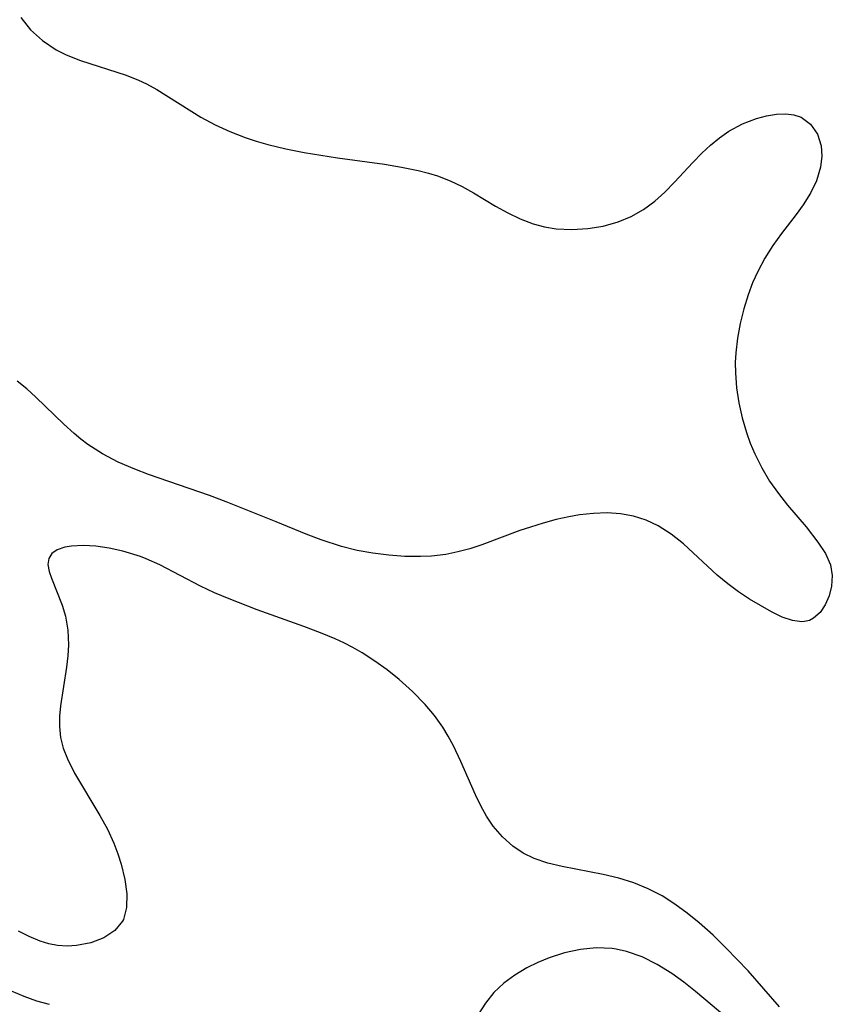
# Model space of a CAD drawing. Header units: metres. Extents: x 1073367 to 1082519, y 1569854 to 1574957.
# Tile 159 of 256: x 1074925 to 1075011, y 1573296 to 1573400. Entities that reach past the tile are written whole.
import ezdxf

# ---------------------------------------------------------------- set-up
doc = ezdxf.new("R2010")
doc.units = ezdxf.units.M
doc.layers.add('CGG_CurvaNivelLidar_v1', color=253, linetype='Continuous', lineweight=30)

msp = doc.modelspace()

# ---------------------------------------------------------------- linework, layer by layer
at = {"layer": 'CGG_CurvaNivelLidar_v1'}
for p, q in [((1074925.1195, 1573399.8081, 66), (1074926.15, 1573398.5182, 66)), ((1074926.15, 1573398.5182, 66), (1074927.4047, 1573397.3861, 66)), ((1074927.4047, 1573397.3861, 66), (1074928.8414, 1573396.4297, 66)), ((1074928.8414, 1573396.4297, 66), (1074929.8892, 1573395.899, 66)), ((1074929.8892, 1573395.899, 66), (1074931.4141, 1573395.2934, 66)), ((1074931.4141, 1573395.2934, 66), (1074936.2151, 1573393.7385, 66)), ((1074936.2151, 1573393.7385, 66), (1074937.5055, 1573393.2275, 66)), ((1074937.5055, 1573393.2275, 66), (1074938.3552, 1573392.8349, 66)), ((1074938.3552, 1573392.8349, 66), (1074939.4618, 1573392.2433, 66)), ((1074939.4618, 1573392.2433, 66), (1074944.1059, 1573389.3246, 66)), ((1074944.1059, 1573389.3246, 66), (1074945.5971, 1573388.5248, 66)), ((1075001.1967, 1573388.6032, 66), (1075002.6704, 1573389.1694, 66)), ((1075002.6704, 1573389.1694, 66), (1075003.7374, 1573389.4551, 66)), ((1075003.7374, 1573389.4551, 66), (1075004.7768, 1573389.6234, 66)), ((1075004.7768, 1573389.6234, 66), (1075005.768, 1573389.6577, 66)), ((1075005.768, 1573389.6577, 66), (1075006.6108, 1573389.5539, 66)), ((1075006.6108, 1573389.5539, 66), (1075007.3736, 1573389.3028, 66)), ((1075007.3736, 1573389.3028, 66), (1075008.3793, 1573388.5806, 66)), ((1074945.5971, 1573388.5248, 66), (1074947.1487, 1573387.813, 66)), ((1074999.7571, 1573387.83, 66), (1075001.1967, 1573388.6032, 66)), ((1075008.3793, 1573388.5806, 66), (1075009.1049, 1573387.5431, 66)), ((1074947.1487, 1573387.813, 66), (1074948.7522, 1573387.1914, 66)), ((1074948.7522, 1573387.1914, 66), (1074949.9384, 1573386.8006, 66)), ((1074997.826, 1573386.3671, 66), (1074998.7724, 1573387.1444, 66)), ((1074998.7724, 1573387.1444, 66), (1074999.7571, 1573387.83, 66)), ((1075009.1049, 1573387.5431, 66), (1075009.5105, 1573386.2796, 66)), ((1074949.9384, 1573386.8006, 66), (1074951.1445, 1573386.4536, 66)), ((1074951.1445, 1573386.4536, 66), (1074953.0481, 1573385.9878, 66)), ((1074996.9136, 1573385.5207, 66), (1074997.826, 1573386.3671, 66)), ((1075009.5105, 1573386.2796, 66), (1075009.5746, 1573385.1977, 66)), ((1074953.0481, 1573385.9878, 66), (1074954.9778, 1573385.5933, 66)), ((1074954.9778, 1573385.5933, 66), (1074958.4947, 1573385.0167, 66)), ((1074958.4947, 1573385.0167, 66), (1074963.4405, 1573384.3514, 66)), ((1074995.9539, 1573384.5451, 66), (1074996.9136, 1573385.5207, 66)), ((1075009.5746, 1573385.1977, 66), (1075009.4315, 1573384.0599, 66)), ((1074963.4405, 1573384.3514, 66), (1074965.2482, 1573384.0593, 66)), ((1074965.2482, 1573384.0593, 66), (1074967.0199, 1573383.6953, 66)), ((1074994.0295, 1573382.4622, 66), (1074995.9539, 1573384.5451, 66)), ((1075009.4315, 1573384.0599, 66), (1075008.9847, 1573382.6022, 66)), ((1074967.0199, 1573383.6953, 66), (1074968.0871, 1573383.4198, 66)), ((1074968.0871, 1573383.4198, 66), (1074969.0564, 1573383.1192, 66)), ((1074969.0564, 1573383.1192, 66), (1074970.3763, 1573382.6156, 66)), ((1074970.3763, 1573382.6156, 66), (1074971.6436, 1573382.0187, 66)), ((1074971.6436, 1573382.0187, 66), (1074972.8401, 1573381.3494, 66)), ((1074993.0224, 1573381.423, 66), (1074994.0295, 1573382.4622, 66)), ((1075008.9847, 1573382.6022, 66), (1075008.3773, 1573381.317, 66)), ((1074972.8401, 1573381.3494, 66), (1074975.1759, 1573379.9295, 66)), ((1074991.9628, 1573380.4654, 66), (1074993.0224, 1573381.423, 66)), ((1075008.3773, 1573381.317, 66), (1075007.6067, 1573380.0604, 66)), ((1074975.1759, 1573379.9295, 66), (1074976.4567, 1573379.2193, 66)), ((1074990.7507, 1573379.5811, 66), (1074991.9628, 1573380.4654, 66)), ((1075007.6067, 1573380.0604, 66), (1075006.8744, 1573379.056, 66)), ((1074976.4567, 1573379.2193, 66), (1074977.7718, 1573378.5934, 66)), ((1074988.0936, 1573378.2754, 66), (1074989.4562, 1573378.8468, 66)), ((1074989.4562, 1573378.8468, 66), (1074990.7507, 1573379.5811, 66)), ((1075006.8744, 1573379.056, 66), (1075005.2989, 1573377.0388, 66)), ((1074977.7718, 1573378.5934, 66), (1074979.1234, 1573378.0848, 66)), ((1074979.1234, 1573378.0848, 66), (1074980.3215, 1573377.7648, 66)), ((1074980.3215, 1573377.7648, 66), (1074981.5403, 1573377.5644, 66)), ((1074984.8991, 1573377.5887, 66), (1074986.5176, 1573377.8433, 66)), ((1074986.5176, 1573377.8433, 66), (1074988.0936, 1573378.2754, 66)), ((1074981.5403, 1573377.5644, 66), (1074983.2185, 1573377.484, 66)), ((1074983.2185, 1573377.484, 66), (1074984.8991, 1573377.5887, 66)), ((1075005.2989, 1573377.0388, 66), (1075004.3956, 1573375.7773, 66)), ((1075004.3956, 1573375.7773, 66), (1075003.5564, 1573374.4508, 66)), ((1075003.5564, 1573374.4508, 66), (1075002.8079, 1573373.0605, 66)), ((1075002.8079, 1573373.0605, 66), (1075002.2688, 1573371.8518, 66)), ((1075002.2688, 1573371.8518, 66), (1075001.801, 1573370.6075, 66)), ((1075001.801, 1573370.6075, 66), (1075001.329, 1573369.1055, 66)), ((1075001.329, 1573369.1055, 66), (1075000.9451, 1573367.5761, 66)), ((1075000.9451, 1573367.5761, 66), (1075000.6583, 1573366.0269, 66)), ((1075000.6583, 1573366.0269, 66), (1075000.4834, 1573364.4645, 66)), ((1075000.4834, 1573364.4645, 66), (1075000.4394, 1573363.4759, 66)), ((1075000.4394, 1573363.4759, 66), (1075000.4543, 1573362.3811, 66)), ((1075000.4543, 1573362.3811, 66), (1075000.5835, 1573360.7864, 66)), ((1074925.73, 1573360.6829, 66), (1074924.7315, 1573361.4903, 66)), ((1074926.6999, 1573359.8139, 66), (1074925.73, 1573360.6829, 66)), ((1075000.5835, 1573360.7864, 66), (1075000.8257, 1573359.2011, 66)), ((1074929.6338, 1573356.9707, 66), (1074926.6999, 1573359.8139, 66)), ((1075000.8257, 1573359.2011, 66), (1075001.171, 1573357.6332, 66)), ((1075001.171, 1573357.6332, 66), (1075001.6162, 1573356.0922, 66)), ((1074930.7232, 1573355.9779, 66), (1074929.6338, 1573356.9707, 66)), ((1074931.4402, 1573355.3752, 66), (1074930.7232, 1573355.9779, 66)), ((1075001.6162, 1573356.0922, 66), (1075002.0226, 1573354.9458, 66)), ((1074932.1826, 1573354.8084, 66), (1074931.4402, 1573355.3752, 66)), ((1075002.0226, 1573354.9458, 66), (1075002.4897, 1573353.8268, 66)), ((1074933.7353, 1573353.8186, 66), (1074932.1826, 1573354.8084, 66)), ((1074935.3896, 1573352.9652, 66), (1074933.7353, 1573353.8186, 66)), ((1074937.1179, 1573352.2136, 66), (1074935.3896, 1573352.9652, 66)), ((1075002.4897, 1573353.8268, 66), (1075003.2239, 1573352.3573, 66)), ((1074938.5872, 1573351.6474, 66), (1074937.1179, 1573352.2136, 66)), ((1075003.2239, 1573352.3573, 66), (1075004.0591, 1573350.9571, 66)), ((1074945.0006, 1573349.434, 66), (1074938.5872, 1573351.6474, 66)), ((1075004.0591, 1573350.9571, 66), (1075004.9828, 1573349.6372, 66)), ((1074946.7664, 1573348.761, 66), (1074945.0006, 1573349.434, 66)), ((1074952.0484, 1573346.6567, 66), (1074946.7664, 1573348.761, 66)), ((1075004.9828, 1573349.6372, 66), (1075005.9597, 1573348.4252, 66)), ((1075005.9597, 1573348.4252, 66), (1075007.9176, 1573346.1475, 66)), ((1074955.2028, 1573345.3586, 66), (1074952.0484, 1573346.6567, 66)), ((1074981.5461, 1573346.8939, 66), (1074980.1878, 1573346.5327, 66)), ((1074982.9075, 1573347.194, 66), (1074981.5461, 1573346.8939, 66)), ((1074984.0239, 1573347.387, 66), (1074982.9075, 1573347.194, 66)), ((1074985.4837, 1573347.5518, 66), (1074984.0239, 1573347.387, 66)), ((1074986.9288, 1573347.5983, 66), (1074985.4837, 1573347.5518, 66)), ((1074988.3494, 1573347.5034, 66), (1074986.9288, 1573347.5983, 66)), ((1074989.7211, 1573347.2473, 66), (1074988.3494, 1573347.5034, 66)), ((1074991.045, 1573346.8292, 66), (1074989.7211, 1573347.2473, 66)), ((1074992.3058, 1573346.2478, 66), (1074991.045, 1573346.8292, 66)), ((1074977.7388, 1573345.7419, 66), (1074973.7056, 1573344.2323, 66)), ((1074978.8377, 1573346.1178, 66), (1074977.7388, 1573345.7419, 66)), ((1074980.1878, 1573346.5327, 66), (1074978.8377, 1573346.1178, 66)), ((1074993.6779, 1573345.3728, 66), (1074992.3058, 1573346.2478, 66)), ((1075007.9176, 1573346.1475, 66), (1075009.1599, 1573344.5329, 66)), ((1074956.786, 1573344.7505, 66), (1074955.2028, 1573345.3586, 66)), ((1074958.907, 1573344.0625, 66), (1074956.786, 1573344.7505, 66)), ((1074994.9757, 1573344.3395, 66), (1074993.6779, 1573345.3728, 66)), ((1075009.1599, 1573344.5329, 66), (1075009.9491, 1573343.3391, 66)), ((1074928.9515, 1573343.7272, 66.5), (1074928.3838, 1573343.3238, 66.5)), ((1074929.7422, 1573343.9969, 66.5), (1074928.9515, 1573343.7272, 66.5)), ((1074930.4681, 1573344.1127, 66.5), (1074929.7422, 1573343.9969, 66.5)), ((1074931.6758, 1573344.1613, 66.5), (1074930.4681, 1573344.1127, 66.5)), ((1074933.0059, 1573344.082, 66.5), (1074931.6758, 1573344.1613, 66.5)), ((1074934.4171, 1573343.8843, 66.5), (1074933.0059, 1573344.082, 66.5)), ((1074935.875, 1573343.5689, 66.5), (1074934.4171, 1573343.8843, 66.5)), ((1074937.7194, 1573342.996, 66.5), (1074935.875, 1573343.5689, 66.5)), ((1074960.5593, 1573343.6584, 66), (1074958.907, 1573344.0625, 66)), ((1074962.2297, 1573343.3541, 66), (1074960.5593, 1573343.6584, 66)), ((1074971.2043, 1573343.4919, 66), (1074969.9331, 1573343.2364, 66)), ((1074972.4618, 1573343.8291, 66), (1074971.2043, 1573343.4919, 66)), ((1074973.7056, 1573344.2323, 66), (1074972.4618, 1573343.8291, 66)), ((1074998.5457, 1573341.0565, 66), (1074994.9757, 1573344.3395, 66)), ((1074928.0506, 1573342.792, 66.5), (1074927.9772, 1573342.1621, 66.5)), ((1074928.3838, 1573343.3238, 66.5), (1074928.0506, 1573342.792, 66.5)), ((1074938.3283, 1573342.7582, 66.5), (1074937.7194, 1573342.996, 66.5)), ((1074939.7555, 1573342.1143, 66.5), (1074938.3283, 1573342.7582, 66.5)), ((1074963.9097, 1573343.1427, 66), (1074962.2297, 1573343.3541, 66)), ((1074965.5918, 1573343.024, 66), (1074963.9097, 1573343.1427, 66)), ((1074967.2682, 1573343.0045, 66), (1074965.5918, 1573343.024, 66)), ((1074968.4061, 1573343.0568, 66), (1074967.2682, 1573343.0045, 66)), ((1074969.9331, 1573343.2364, 66), (1074968.4061, 1573343.0568, 66)), ((1075009.9491, 1573343.3391, 66), (1075010.4855, 1573342.1472, 66)), ((1074927.9772, 1573342.1621, 66.5), (1074928.1044, 1573341.4383, 66.5)), ((1074928.1044, 1573341.4383, 66.5), (1074928.3321, 1573340.736, 66.5)), ((1074944.0644, 1573339.8953, 66.5), (1074939.7555, 1573342.1143, 66.5)), ((1075010.4855, 1573342.1472, 66), (1075010.6693, 1573341.0198, 66)), ((1074928.3321, 1573340.736, 66.5), (1074929.4837, 1573337.8854, 66.5)), ((1074999.6483, 1573340.1248, 66), (1074998.5457, 1573341.0565, 66)), ((1075010.6693, 1573341.0198, 66), (1075010.5961, 1573339.8874, 66)), ((1074945.5485, 1573339.1951, 66.5), (1074944.0644, 1573339.8953, 66.5)), ((1075000.7831, 1573339.2844, 66), (1074999.6483, 1573340.1248, 66)), ((1075010.5961, 1573339.8874, 66), (1075010.3402, 1573338.8552, 66)), ((1074947.0639, 1573338.5386, 66.5), (1074945.5485, 1573339.1951, 66.5)), ((1074950.0154, 1573337.393, 66.5), (1074947.0639, 1573338.5386, 66.5)), ((1075001.9381, 1573338.5233, 66), (1075000.7831, 1573339.2844, 66)), ((1075003.0861, 1573337.8305, 66), (1075001.9381, 1573338.5233, 66)), ((1075010.3402, 1573338.8552, 66), (1075009.9306, 1573337.9074, 66)), ((1074929.4837, 1573337.8854, 66.5), (1074929.8348, 1573336.7288, 66.5)), ((1074954.962, 1573335.6383, 66.5), (1074950.0154, 1573337.393, 66.5)), ((1075004.2669, 1573337.1721, 66), (1075003.0861, 1573337.8305, 66)), ((1075009.9306, 1573337.9074, 66), (1075009.3822, 1573337.0986, 66)), ((1074929.8348, 1573336.7288, 66.5), (1074930.085, 1573335.2507, 66.5)), ((1075005.3979, 1573336.6296, 66), (1075004.2669, 1573337.1721, 66)), ((1075006.4659, 1573336.2581, 66), (1075005.3979, 1573336.6296, 66)), ((1075007.4526, 1573336.1228, 66), (1075006.4659, 1573336.2581, 66)), ((1075008.2792, 1573336.2759, 66), (1075007.7436, 1573336.1414, 66)), ((1075008.701, 1573336.4925, 66), (1075008.2792, 1573336.2759, 66)), ((1075009.3822, 1573337.0986, 66), (1075008.701, 1573336.4925, 66)), ((1074930.085, 1573335.2507, 66.5), (1074930.1448, 1573333.7016, 66.5)), ((1074956.6983, 1573334.9794, 66.5), (1074954.962, 1573335.6383, 66.5)), ((1075007.7436, 1573336.1414, 66), (1075007.4526, 1573336.1228, 66)), ((1074958.2421, 1573334.3303, 66.5), (1074956.6983, 1573334.9794, 66.5)), ((1074959.1512, 1573333.9062, 66.5), (1074958.2421, 1573334.3303, 66.5)), ((1074930.1448, 1573333.7016, 66.5), (1074930.0727, 1573332.5235, 66.5)), ((1074960.1329, 1573333.4021, 66.5), (1074959.1512, 1573333.9062, 66.5)), ((1074961.089, 1573332.8583, 66.5), (1074960.1329, 1573333.4021, 66.5)), ((1074930.0727, 1573332.5235, 66.5), (1074929.9267, 1573331.3361, 66.5)), ((1074962.4428, 1573331.9887, 66.5), (1074961.089, 1573332.8583, 66.5)), ((1074929.9267, 1573331.3361, 66.5), (1074929.2819, 1573327.2718, 66.5)), ((1074963.7421, 1573331.0473, 66.5), (1074962.4428, 1573331.9887, 66.5)), ((1074964.9905, 1573330.0478, 66.5), (1074963.7421, 1573331.0473, 66.5)), ((1074966.4187, 1573328.7804, 66.5), (1074964.9905, 1573330.0478, 66.5)), ((1074967.7463, 1573327.4272, 66.5), (1074966.4187, 1573328.7804, 66.5)), ((1074929.2819, 1573327.2718, 66.5), (1074929.1863, 1573326.1812, 66.5)), ((1074968.7216, 1573326.2608, 66.5), (1074967.7463, 1573327.4272, 66.5)), ((1074929.1863, 1573326.1812, 66.5), (1074929.1777, 1573325.0994, 66.5)), ((1074969.5992, 1573325.025, 66.5), (1074968.7216, 1573326.2608, 66.5)), ((1074929.1777, 1573325.0994, 66.5), (1074929.3017, 1573323.9353, 66.5)), ((1074970.1831, 1573324.0625, 66.5), (1074969.5992, 1573325.025, 66.5)), ((1074929.3017, 1573323.9353, 66.5), (1074929.5777, 1573322.8222, 66.5)), ((1074970.716, 1573323.0699, 66.5), (1074970.1831, 1573324.0625, 66.5)), ((1074929.5777, 1573322.8222, 66.5), (1074930.0163, 1573321.695, 66.5)), ((1074971.5065, 1573321.3999, 66.5), (1074970.716, 1573323.0699, 66.5)), ((1074930.0163, 1573321.695, 66.5), (1074930.7863, 1573320.1799, 66.5)), ((1074973.0361, 1573317.9016, 66.5), (1074971.5065, 1573321.3999, 66.5)), ((1074930.7863, 1573320.1799, 66.5), (1074933.4565, 1573315.7032, 66.5)), ((1074973.6041, 1573316.7367, 66.5), (1074973.0361, 1573317.9016, 66.5)), ((1074974.2253, 1573315.6248, 66.5), (1074973.6041, 1573316.7367, 66.5)), ((1074933.4565, 1573315.7032, 66.5), (1074934.2374, 1573314.252, 66.5)), ((1074974.9197, 1573314.5853, 66.5), (1074974.2253, 1573315.6248, 66.5)), ((1074975.8887, 1573313.4438, 66.5), (1074974.9197, 1573314.5853, 66.5)), ((1074934.2374, 1573314.252, 66.5), (1074934.9183, 1573312.7767, 66.5)), ((1074976.9926, 1573312.4616, 66.5), (1074975.8887, 1573313.4438, 66.5)), ((1074934.9183, 1573312.7767, 66.5), (1074935.3307, 1573311.6861, 66.5)), ((1074978.0648, 1573311.7506, 66.5), (1074976.9926, 1573312.4616, 66.5)), ((1074935.3307, 1573311.6861, 66.5), (1074935.6746, 1573310.5965, 66.5)), ((1074979.2245, 1573311.183, 66.5), (1074978.0648, 1573311.7506, 66.5)), ((1074935.6746, 1573310.5965, 66.5), (1074936.0712, 1573308.9809, 66.5)), ((1074980.662, 1573310.6965, 66.5), (1074979.2245, 1573311.183, 66.5)), ((1074982.1731, 1573310.3322, 66.5), (1074980.662, 1573310.6965, 66.5)), ((1074986.5185, 1573309.4985, 66.5), (1074982.1731, 1573310.3322, 66.5)), ((1074988.1672, 1573309.1091, 66.5), (1074986.5185, 1573309.4985, 66.5)), ((1074936.0712, 1573308.9809, 66.5), (1074936.2871, 1573307.437, 66.5)), ((1074989.7295, 1573308.6117, 66.5), (1074988.1672, 1573309.1091, 66.5)), ((1074991.2513, 1573307.9867, 66.5), (1074989.7295, 1573308.6117, 66.5)), ((1074936.2871, 1573307.437, 66.5), (1074936.2645, 1573306.0121, 66.5)), ((1074992.7195, 1573307.2317, 66.5), (1074991.2513, 1573307.9867, 66.5)), ((1074994.0721, 1573306.3807, 66.5), (1074992.7195, 1573307.2317, 66.5)), ((1074995.3727, 1573305.4291, 66.5), (1074994.0721, 1573306.3807, 66.5)), ((1074936.2645, 1573306.0121, 66.5), (1074935.9249, 1573304.7651, 66.5)), ((1074996.631, 1573304.3999, 66.5), (1074995.3727, 1573305.4291, 66.5)), ((1074935.831, 1573304.5802, 66.5), (1074935.0088, 1573303.5819, 66.5)), ((1074935.9249, 1573304.7651, 66.5), (1074935.831, 1573304.5802, 66.5)), ((1074998.0955, 1573303.0875, 66.5), (1074996.631, 1573304.3999, 66.5)), ((1074925.9995, 1573302.9393, 66.5), (1074924.8663, 1573303.5308, 66.5)), ((1074935.0088, 1573303.5819, 66.5), (1074933.861, 1573302.8226, 66.5)), ((1074999.4884, 1573301.7376, 66.5), (1074998.0955, 1573303.0875, 66.5)), ((1074927.1556, 1573302.4703, 66.5), (1074925.9995, 1573302.9393, 66.5)), ((1074928.0715, 1573302.1978, 66.5), (1074927.1556, 1573302.4703, 66.5)), ((1074928.9886, 1573302.0223, 66.5), (1074928.0715, 1573302.1978, 66.5)), ((1074929.9873, 1573301.9521, 66.5), (1074928.9886, 1573302.0223, 66.5)), ((1074930.969, 1573301.999, 66.5), (1074929.9873, 1573301.9521, 66.5)), ((1074932.4877, 1573302.2912, 66.5), (1074930.969, 1573301.999, 66.5)), ((1074933.861, 1573302.8226, 66.5), (1074932.4877, 1573302.2912, 66.5)), ((1074982.4458, 1573301.2391, 67), (1074980.8107, 1573300.7194, 67)), ((1074984.1121, 1573301.5878, 67), (1074982.4458, 1573301.2391, 67)), ((1074985.7851, 1573301.7474, 67), (1074984.1121, 1573301.5878, 67)), ((1074987.4424, 1573301.6838, 67), (1074985.7851, 1573301.7474, 67)), ((1074987.8715, 1573301.6242, 67), (1074987.4424, 1573301.6838, 67)), ((1074988.9716, 1573301.3797, 67), (1074987.8715, 1573301.6242, 67)), ((1074990.6102, 1573300.795, 67), (1074988.9716, 1573301.3797, 67)), ((1075001.7825, 1573299.3272, 66.5), (1074999.4884, 1573301.7376, 66.5)), ((1074979.6177, 1573300.2215, 67), (1074978.465, 1573299.642, 67)), ((1074980.8107, 1573300.7194, 67), (1074979.6177, 1573300.2215, 67)), ((1074992.2039, 1573300.0046, 67), (1074990.6102, 1573300.795, 67)), ((1074993.748, 1573299.0491, 67), (1074992.2039, 1573300.0046, 67)), ((1074977.2059, 1573298.8859, 67), (1074976.037, 1573298.0264, 67)), ((1074978.465, 1573299.642, 67), (1074977.2059, 1573298.8859, 67)), ((1074995.008, 1573298.1397, 67), (1074993.748, 1573299.0491, 67)), ((1075005.107, 1573295.5511, 66.5), (1075001.7825, 1573299.3272, 66.5)), ((1074976.037, 1573298.0264, 67), (1074974.9893, 1573297.0491, 67)), ((1074996.2422, 1573297.1639, 67), (1074995.008, 1573298.1397, 67)), ((1074925.4493, 1573296.6185, 67), (1074924.1391, 1573297.1904, 67)), ((1074974.9893, 1573297.0491, 67), (1074974.0907, 1573295.9433, 67)), ((1074999.5526, 1573294.3994, 67), (1074996.2422, 1573297.1639, 67)), ((1074926.7867, 1573296.1401, 67), (1074925.4493, 1573296.6185, 67)), ((1074928.1498, 1573295.7749, 67), (1074926.7867, 1573296.1401, 67)), ((1074974.0907, 1573295.9433, 67), (1074973.3362, 1573294.7321, 67))]:
    msp.add_line(p, q, dxfattribs=at)

doc.saveas('drawing.dxf')
